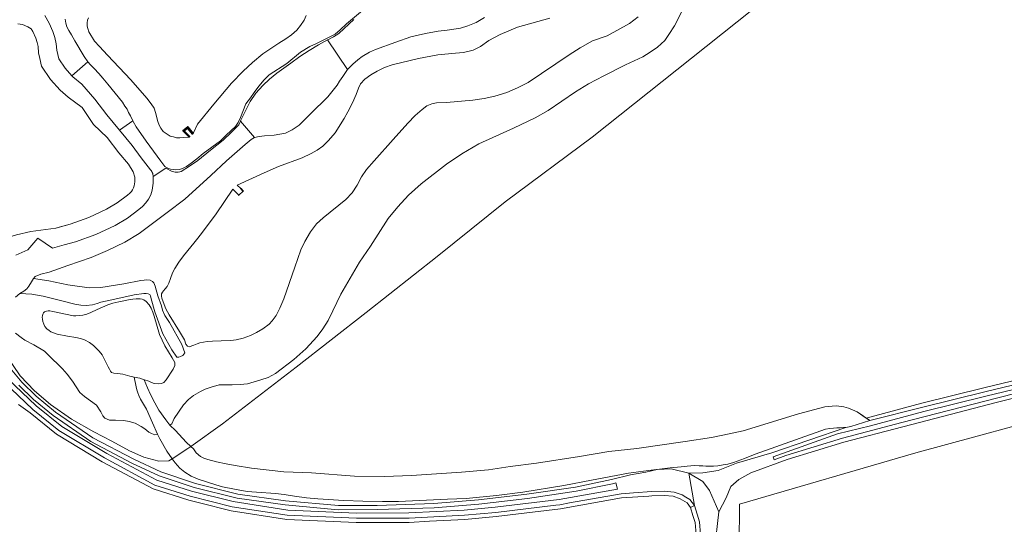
# Model space of a CAD drawing. Header units: metres. Extents: x 183400 to 185591, y 327112 to 329102.
# Tile 95 of 107: x 184802 to 185032, y 328305 to 328423. Entities that reach past the tile are written whole.
import ezdxf

# ---------------------------------------------------------------- set-up
doc = ezdxf.new("R2010")
doc.units = ezdxf.units.M
for name, color, linetype, lineweight in [('B-WE-GK-KADEMUUR-G', 150, 'Continuous', 35), ('B-WE-GK-KADEMUUR-GV', 150, 'Continuous', 35), ('B-WE-GR-BOS-GV', 40, 'Continuous', 13), ('B-WE-GR-GRAS-GV', 60, 'Continuous', 13), ('B-WE-GR-GROENVOORZIENING-GV', 80, 'Continuous', 18), ('B-WE-IE-TERREINAFSCHEIDING_KUNSTMATIG_HEKWERK-G', 20, 'IE-TERREINAFSCHEIDING-KUNSTMATIG', 18), ('B-WE-OG-TERREIN-GV', 7, 'Continuous', 18), ('B-WE-OG-WATER-GV', 130, 'Continuous', 18), ('B-WE-VH-ONVERHARD-GV', 252, 'Continuous', 18), ('B-WE-VH-VERHARDING_OPEN-GV', 252, 'Continuous', 18), ('B-WE-VH-VERHARDING_PUIN-GV', 252, 'Continuous', 18)]:
    doc.layers.add(name, color=color, linetype=linetype, lineweight=lineweight)
doc.linetypes.add('IE-TERREINAFSCHEIDING-KUNSTMATIG', pattern='A,4,[82,NLCS.SHX,S=0.75,R=90,X=0,Y=0],4,-2', length=10)

msp = doc.modelspace()

# ---------------------------------------------------------------- linework, layer by layer
at = {"layer": 'B-WE-GK-KADEMUUR-G', "flags": 128}
msp.add_lwpolyline([(184851.354, 328383.06), (184852.148, 328382.223), (184852.692, 328381.648), (184853.741, 328382.637), (184853.147, 328383.205), (184852.302, 328384.012)], dxfattribs=at)
at = {"layer": 'B-WE-GK-KADEMUUR-GV', "flags": 128}
msp.add_lwpolyline([(184842.036, 328396.091), (184840.766, 328397.659), (184839.646, 328396.731), (184839.654, 328396.722), (184841.096, 328395.24), (184841.245, 328395.385), (184839.952, 328396.714), (184840.737, 328397.364), (184841.874, 328395.96), (184842.036, 328396.091)], close=True, dxfattribs=at)
at = {"layer": 'B-WE-GR-BOS-GV', "flags": 128}
for points in [[(184972.554, 328424.936), (184955.052, 328410.927), (184935.265, 328395.248), (184914.968, 328380.112), (184899.061, 328367.357), (184882.49, 328354.238), (184866.1, 328341.439), (184848.916, 328328.224), (184841.493, 328322.957), (184842.128, 328322.367), (184842.785, 328321.482), (184843.764, 328320.606), (184844.578, 328320.24), (184845.47, 328319.896), (184847.463, 328319.381), (184849.744, 328318.903), (184851.86, 328318.524), (184855.709, 328317.904), (184863.206, 328317.031), (184869.723, 328316.745), (184879.773, 328316.019), (184886.736, 328315.893), (184893.095, 328316.118), (184904.775, 328316.948), (184911.04, 328317.461), (184916.117, 328318.23), (184922.266, 328319.06), (184932.284, 328320.592), (184939.18, 328321.789), (184945.747, 328322.504), (184957.03, 328324.11), (184963.193, 328325.018), (184967.321, 328325.895), (184970.579, 328326.568), (184983.484, 328330.572), (184989.654, 328332.186), (184991.344, 328332.397), (184992.344, 328332.434), (184993.444, 328332.313), (184994.121, 328332.228), (184995.207, 328331.92), (184997.172, 328331.017), (184999.336, 328329.568), (185012.298, 328333.07), (185026.819, 328336.654), (185041.687, 328340.244)], [(184959.608, 328302.337), (184959.362, 328305.136), (184958.831, 328306.802), (184958.263, 328308.678), (184957.441, 328309.794), (184955.854, 328310.736), (184954.244, 328311.304), (184952.076, 328311.501), (184949.238, 328311.397), (184948.49, 328311.346), (184942.163, 328310.915), (184927.902, 328308.347), (184912.842, 328306.541), (184905.558, 328305.895), (184897.255, 328305.457), (184892.53, 328305.207), (184880.17, 328305.164), (184863.925, 328305.855), (184850.952, 328307.886), (184843.546, 328309.764), (184841.039, 328310.4), (184832.728, 328313.009), (184820.808, 328319.381), (184810.087, 328325.818), (184803.941, 328330.789), (184801.261, 328332.764)]]:
    msp.add_lwpolyline(points, dxfattribs=at)
at = {"layer": 'B-WE-GR-GRAS-GV', "flags": 128}
for points in [[(184807.366, 328423.641), (184808.421, 328421.83), (184809.264, 328419.908), (184809.757, 328418.5), (184810.07, 328417.04), (184810.195, 328415.552), (184810.392, 328414.553), (184810.627, 328413.561), (184812.132, 328411.313), (184813.719, 328409.553), (184817.414, 328412.794), (184816.589, 328414.043), (184814.362, 328417.769), (184813.637, 328419.158), (184813.03, 328420.16), (184812.547, 328421.006), (184812.266, 328421.837), (184812.14, 328422.831)], [(184882.093, 328425.21), (184877.864, 328421.716), (184876.414, 328420.3), (184875.211, 328419.327), (184873.806, 328418.563), (184870.84, 328417.129), (184869.334, 328416.389), (184867.107, 328415.065), (184863.949, 328412.474), (184859.781, 328409.826), (184858.664, 328408.589), (184857.408, 328407.158), (184856.322, 328405.673), (184855.446, 328404.444), (184854.368, 328402.974), (184853.076, 328399.787), (184852.572, 328398.675), (184851.929, 328397.711), (184850.82, 328396.692), (184849.772, 328395.673), (184848.415, 328394.397), (184844.364, 328391.369), (184842.929, 328390.147), (184841.602, 328389.119), (184840.469, 328388.364), (184839.56, 328387.866), (184838.854, 328387.663), (184838.015, 328387.591), (184837.385, 328387.645), (184836.74, 328387.776), (184835.955, 328388.093), (184835.458, 328388.38), (184834.454, 328389.575), (184831.037, 328394.27), (184828.732, 328397.63), (184828.732, 328397.63), (184828, 328398.911), (184827.941, 328399.037), (184824.823, 328396.838), (184827.778, 328393.255), (184829.892, 328390.394), (184832.047, 328387.585), (184832.225, 328387.402), (184832.377, 328387.195), (184832.499, 328386.966), (184832.59, 328386.722), (184832.648, 328386.467), (184832.671, 328386.205), (184832.676, 328386.043), (184835.676, 328387.959), (184837.153, 328387.232), (184837.493, 328387.121), (184837.844, 328387.053), (184838.201, 328387.031), (184838.557, 328387.055), (184838.908, 328387.123), (184839.248, 328387.236), (184841.205, 328388.481), (184843.11, 328389.806), (184846.114, 328392.155), (184849.084, 328394.547), (184850.941, 328396.281), (184852.684, 328398.128), (184852.961, 328398.641), (184853.108, 328398.937), (184853.217, 328399.158), (184853.445, 328399.67), (184853.64, 328400.165), (184854.479, 328401.839), (184855.375, 328403.523), (184856.72, 328405.486), (184858.295, 328407.273), (184859.891, 328408.815), (184861.627, 328410.197), (184863.25, 328411.348), (184864.871, 328412.505), (184866.95, 328414.063), (184869.141, 328415.451), (184871.297, 328416.796), (184873.47, 328417.962), (184873.523, 328417.99), (184874.855, 328418.641), (184876.107, 328419.458), (184879.601, 328422.706)], [(184956.362, 328424.911), (184954.534, 328421.243), (184953.189, 328419.247), (184952.223, 328417.822), (184950.525, 328416.271), (184948.865, 328415.101), (184947.11, 328413.997), (184943.087, 328412.149), (184938.03, 328409.569), (184934.425, 328407.712), (184931.351, 328405.808), (184924.968, 328401.479), (184921.96, 328399.775), (184916.903, 328397.327), (184908.819, 328393.641), (184904.853, 328391.299), (184901.211, 328388.948), (184895.302, 328384.335), (184892.381, 328381.672), (184889.86, 328378.962), (184887.651, 328376.224), (184883.483, 328369.771), (184880.925, 328365.979), (184876.568, 328358.5), (184874.665, 328354.632), (184873.605, 328352.38), (184872.383, 328350.461), (184871, 328348.664), (184868.393, 328345.774), (184865.539, 328343.244), (184861.252, 328339.971), (184859.572, 328339.048), (184857.864, 328338.546), (184854.713, 328337.611), (184853.023, 328337.39), (184851.133, 328337.33), (184849.51, 328337.347), (184848.105, 328337.307), (184846.292, 328336.829), (184844.868, 328336.295), (184843.758, 328335.81), (184842.155, 328334.829), (184840.979, 328333.878), (184839.794, 328332.632), (184837.586, 328329.496), (184837.028, 328328.242), (184836.633, 328327.905), (184837.955, 328326.676), (184840.4, 328323.972), (184841.493, 328322.957), (184848.916, 328328.224), (184866.1, 328341.439), (184882.49, 328354.238), (184899.061, 328367.357), (184914.968, 328380.112), (184935.265, 328395.248), (184955.052, 328410.927), (184972.554, 328424.936)], [(184879.601, 328422.706), (184876.107, 328419.458), (184874.855, 328418.641), (184873.523, 328417.99), (184873.47, 328417.962), (184878.143, 328411.038), (184879.338, 328412.264), (184880.495, 328413.291), (184881.528, 328414.1), (184883.217, 328415.1), (184884.659, 328415.719), (184889.376, 328417.444), (184892.916, 328418.636), (184896.352, 328419.411), (184899.294, 328419.985), (184901.373, 328420.244), (184904.497, 328420.704), (184906.224, 328421.229), (184908.179, 328422.03), (184910.123, 328423.153)], [(184800.495, 328357.799), (184801.567, 328358.655), (184802.487, 328359.207), (184803.161, 328359.787), (184803.663, 328360.424), (184804.288, 328361.413), (184804.743, 328362.201), (184805.16, 328362.696), (184806.46, 328363.239), (184808.425, 328363.707), (184812.752, 328365.233), (184818.199, 328367.102), (184822.004, 328368.721), (184826.094, 328370.674), (184829.424, 328372.72), (184835.978, 328377.582), (184840.084, 328380.769), (184846.2, 328386.228), (184846.2, 328386.228), (184849.832, 328389.727), (184854.213, 328393.541), (184855.636, 328394.702), (184856.375, 328395.168), (184853.108, 328398.937), (184852.961, 328398.641), (184852.684, 328398.128), (184850.941, 328396.281), (184849.084, 328394.547), (184846.114, 328392.155), (184843.11, 328389.806), (184841.205, 328388.481), (184839.248, 328387.236), (184838.908, 328387.123), (184838.557, 328387.055), (184838.201, 328387.031), (184837.844, 328387.053), (184837.493, 328387.121), (184837.153, 328387.232), (184835.676, 328387.959), (184832.676, 328386.043), (184832.723, 328384.511), (184832.461, 328382.838), (184832.117, 328381.774), (184831.627, 328380.769), (184830.999, 328379.844), (184830.247, 328379.016), (184829.386, 328378.303), (184826.702, 328376.291), (184823.832, 328374.552), (184819.292, 328372.475), (184814.591, 328370.789), (184811.884, 328370.028), (184809.18, 328369.269), (184805.76, 328371.646), (184803.377, 328368.913), (184800.572, 328367.617)], [(184798.18, 328344.472), (184801.622, 328339.456), (184805.005, 328335.955), (184808.69, 328332.773), (184813.616, 328329.29), (184818.874, 328326.331), (184823.04, 328324.155), (184827.176, 328321.941), (184830.501, 328320.424), (184834.031, 328319.475), (184836.372, 328319.561), (184837.155, 328320.074), (184835.891, 328321.875), (184834.259, 328324.74), (184833.702, 328325.803), (184833.613, 328325.778), (184833.11, 328325.692), (184832.682, 328325.843), (184832.302, 328326.004), (184831.675, 328326.297), (184830.715, 328327.055), (184829.86, 328327.605), (184828.463, 328328.381), (184827.076, 328328.788), (184825.822, 328328.976), (184823.885, 328329.096), (184822.489, 328329.113), (184821.919, 328329.283), (184821.416, 328329.558), (184820.912, 328330.127), (184820.455, 328331.066), (184819.446, 328332.631), (184818.068, 328333.636), (184816.632, 328334.593), (184815.53, 328335.531), (184813.855, 328338.187), (184812.627, 328339.838), (184811.486, 328341.099), (184810.431, 328342.18), (184809.175, 328343.374), (184807.341, 328345.219), (184804.832, 328346.677), (184802.713, 328347.747), (184801.82, 328348.41), (184800.555, 328349.424)], [(184969.624, 328299.792), (184969.681, 328309.472), (185010.882, 328321.477), (185047.571, 328331.428), (185082.035, 328341.333), (185080.556, 328346.278), (185080.269, 328347.237), (185078.305, 328346.593), (185051.217, 328338.629), (185029.993, 328333.292), (185007.868, 328327.543), (184994.053, 328323.91), (184980.831, 328319.862), (184972.34, 328316.817), (184969.552, 328315.202), (184967.694, 328313.547), (184966.604, 328310.923), (184964.867, 328307.653), (184963.895, 328298.792)], [(184798.079, 328342.666), (184802.029, 328337.981), (184805.384, 328334.668), (184809.898, 328330.981), (184818.634, 328324.98), (184828.184, 328319.948), (184834.502, 328316.985), (184842.576, 328314.296), (184852.516, 328311.823), (184863.647, 328310.26), (184875.975, 328309.132), (184885.047, 328309.176), (184898.267, 328309.61), (184908.684, 328310.477), (184920.041, 328311.808), (184931.359, 328313.467), (184939.809, 328315.22), (184944.267, 328316.312), (184947.85, 328316.967), (184950.472, 328317.535), (184953.706, 328317.71), (184957.857, 328316.705), (184961.154, 328316.794), (184964.738, 328317.318), (184968.976, 328319.064), (184977.236, 328321.466), (184994.558, 328327.359), (184994.558, 328327.359), (184994.047, 328327.344), (184993.234, 328327.314), (184992.443, 328327.291), (184991.659, 328327.218), (184990.854, 328327.102), (184989.811, 328326.949), (184988.682, 328326.566), (184984.979, 328325.251), (184978.236, 328322.882), (184973.404, 328321.113), (184970.899, 328320.141), (184968.325, 328319.216), (184966.959, 328318.819), (184965.916, 328318.63), (184964.679, 328318.441), (184963.615, 328318.346), (184962.824, 328318.324), (184961.817, 328318.351), (184961.162, 328318.393), (184960.256, 328318.428), (184959.213, 328318.469), (184958.306, 328318.418), (184957.472, 328318.323), (184956.1, 328318.208), (184953.47, 328317.934), (184948.43, 328317.351), (184943.77, 328316.711), (184935.141, 328315.075), (184928.697, 328313.852), (184919.055, 328312.295), (184912.962, 328311.521), (184905.833, 328310.78), (184901.483, 328310.589), (184896.575, 328310.398), (184890.015, 328310.072), (184886.309, 328310.078), (184881.723, 328310.123), (184877.28, 328310.346), (184871.202, 328310.734), (184868.555, 328310.943), (184865.689, 328311.354), (184863.323, 328311.73), (184861.28, 328311.946), (184856.883, 328312.244), (184854.69, 328312.454), (184851.686, 328312.944), (184848.871, 328313.533), (184847.327, 328313.98), (184843.24, 328315.311), (184841.579, 328316.002), (184840.063, 328316.966), (184838.926, 328317.899), (184837.812, 328319.138), (184837.155, 328320.074), (184836.372, 328319.561), (184834.031, 328319.475), (184830.501, 328320.424), (184827.176, 328321.941), (184823.04, 328324.155), (184818.874, 328326.331), (184813.616, 328329.29), (184808.69, 328332.773), (184805.005, 328335.955), (184801.622, 328339.456), (184798.18, 328344.472)], [(185041.687, 328340.244), (185026.819, 328336.654), (185012.298, 328333.07), (184999.336, 328329.568), (185000.191, 328328.996), (185012.548, 328332.102), (185027.056, 328335.683), (185041.935, 328339.275)], [(184801.261, 328332.764), (184803.941, 328330.789), (184810.087, 328325.818), (184820.808, 328319.381), (184832.728, 328313.009), (184841.039, 328310.4), (184843.546, 328309.764), (184850.952, 328307.886), (184863.925, 328305.855), (184880.17, 328305.164), (184892.53, 328305.207), (184897.255, 328305.457), (184905.558, 328305.895), (184912.842, 328306.541), (184927.902, 328308.347), (184942.163, 328310.915), (184948.49, 328311.346), (184949.238, 328311.397), (184952.076, 328311.501), (184954.244, 328311.304), (184955.854, 328310.736), (184957.441, 328309.794), (184958.263, 328308.678), (184958.749, 328308.921), (184959.17, 328309.132), (184958.126, 328310.55), (184957.172, 328311.116), (184956.279, 328311.647), (184954.459, 328312.289), (184952.103, 328312.503), (184949.186, 328312.396), (184944.904, 328312.104), (184942.04, 328311.909), (184929.948, 328309.731), (184927.754, 328309.336), (184926.824, 328309.225), (184912.738, 328307.535), (184905.487, 328306.892), (184892.502, 328306.207), (184880.189, 328306.164), (184864.024, 328306.851), (184851.153, 328308.866), (184841.312, 328311.362), (184833.117, 328313.935), (184821.301, 328320.251), (184810.662, 328326.639), (184804.601, 328331.542), (184797.779, 328338.015)], [(184798.719, 328338.778), (184805.392, 328332.445), (184811.351, 328327.625), (184821.893, 328321.295), (184833.584, 328315.046), (184841.639, 328312.517), (184851.394, 328310.043), (184864.142, 328308.047), (184880.213, 328307.364), (184892.469, 328307.407), (184905.403, 328308.09), (184905.403, 328308.09), (184912.613, 328308.729), (184927.576, 328310.523), (184941.174, 328312.972), (184940.784, 328314.43), (184940.03, 328314.245), (184931.533, 328312.482), (184920.172, 328310.816), (184908.784, 328309.482), (184898.325, 328308.611), (184885.066, 328308.176), (184875.932, 328308.132), (184863.532, 328309.266), (184852.325, 328310.84), (184842.297, 328313.335), (184834.13, 328316.055), (184827.739, 328319.052), (184818.116, 328324.122), (184809.298, 328330.181), (184804.715, 328333.924), (184801.294, 328337.302)], [(185042.183, 328338.306), (185027.293, 328334.712), (185012.798, 328331.134), (185000.318, 328327.762), (184992.579, 328325.893), (184977.544, 328320.514), (184977.844, 328319.853), (184980.516, 328320.811), (184993.779, 328324.872), (185007.615, 328328.511), (185029.745, 328334.261), (185050.954, 328339.594)], [(184960.611, 328302.336), (184960.348, 328305.333), (184959.786, 328307.099), (184959.17, 328309.132), (184958.749, 328308.921), (184958.263, 328308.678), (184958.831, 328306.802), (184959.362, 328305.136), (184959.608, 328302.337)]]:
    msp.add_lwpolyline(points, dxfattribs=at)
msp.add_lwpolyline([(184801.567, 328358.655), (184804.343, 328358.507), (184807.03, 328358.027), (184811.637, 328356.932), (184814.411, 328356.215), (184815.835, 328355.998), (184817.022, 328355.867), (184818.503, 328356.012), (184819.595, 328356.327), (184820.439, 328356.641), (184823.724, 328357.396), (184828.28, 328358.343), (184830.52, 328358.679), (184831.033, 328358.708), (184831.527, 328358.604), (184831.888, 328358.424), (184832.059, 328358.14), (184832.212, 328357.418), (184833.109, 328354.4), (184834.959, 328349.295), (184837.053, 328345.49), (184838.261, 328343.84), (184838.698, 328343.793), (184839.087, 328343.927), (184839.638, 328344.184), (184840.137, 328344.84), (184839.375, 328346.794), (184836.519, 328351.946), (184835.424, 328353.53), (184834.9, 328354.811), (184834.671, 328355.77), (184833.794, 328358.152), (184833.192, 328360.392), (184832.878, 328361.16), (184832.536, 328361.511), (184832.013, 328361.795), (184831.225, 328361.88), (184830.617, 328361.841), (184829.791, 328361.688), (184825.842, 328360.932), (184820.441, 328360.098), (184817.783, 328359.98), (184812.759, 328360.751), (184808.295, 328361.618), (184804.743, 328362.201), (184804.288, 328361.413), (184803.663, 328360.424), (184803.161, 328359.787), (184802.487, 328359.207), (184801.567, 328358.655)], close=True, dxfattribs=at)
at = {"layer": 'B-WE-GR-GROENVOORZIENING-GV', "flags": 128}
for points in [[(184910.123, 328423.153), (184908.179, 328422.03), (184906.224, 328421.229), (184904.497, 328420.704), (184901.373, 328420.244), (184899.294, 328419.985), (184896.352, 328419.411), (184892.916, 328418.636), (184889.376, 328417.444), (184884.659, 328415.719), (184883.217, 328415.1), (184881.528, 328414.1), (184880.495, 328413.291), (184879.338, 328412.264), (184878.143, 328411.038), (184876.987, 328409.431), (184876.267, 328408.31), (184875.68, 328407.341), (184874.77, 328406.171), (184873.491, 328404.622), (184869.47, 328400.704), (184868.096, 328399.297), (184866.797, 328398.003), (184865.165, 328396.928), (184863.59, 328396.195), (184861.008, 328395.669), (184858.682, 328395.504), (184857.505, 328395.398), (184856.375, 328395.168), (184855.636, 328394.702), (184854.213, 328393.541), (184849.832, 328389.727), (184846.2, 328386.228), (184840.084, 328380.769), (184835.978, 328377.582), (184829.424, 328372.72), (184826.094, 328370.674), (184822.004, 328368.721), (184818.199, 328367.102), (184812.752, 328365.233), (184808.425, 328363.707), (184806.46, 328363.239), (184805.16, 328362.696), (184804.743, 328362.201), (184808.295, 328361.618), (184812.759, 328360.751), (184817.783, 328359.98), (184820.441, 328360.098), (184825.842, 328360.932), (184829.791, 328361.688), (184830.617, 328361.841), (184831.225, 328361.88), (184832.013, 328361.795), (184832.536, 328361.511), (184832.878, 328361.16), (184833.192, 328360.392), (184833.794, 328358.152), (184834.671, 328355.77), (184834.9, 328354.811), (184835.424, 328353.53), (184836.519, 328351.946), (184839.375, 328346.794), (184840.137, 328344.84), (184839.638, 328344.184), (184839.087, 328343.927), (184838.698, 328343.793), (184838.261, 328343.84), (184837.053, 328345.49), (184834.959, 328349.295), (184833.109, 328354.4), (184832.212, 328357.418), (184832.059, 328358.14), (184831.888, 328358.424), (184831.527, 328358.604), (184831.033, 328358.708), (184830.52, 328358.679), (184828.28, 328358.343), (184823.724, 328357.396), (184820.439, 328356.641), (184819.595, 328356.327), (184818.503, 328356.012), (184817.022, 328355.867), (184815.835, 328355.998), (184814.411, 328356.215), (184811.637, 328356.932), (184807.03, 328358.027), (184804.343, 328358.507), (184801.567, 328358.655), (184800.495, 328357.799)], [(184800.555, 328349.424), (184801.82, 328348.41), (184802.713, 328347.747), (184804.832, 328346.677), (184807.341, 328345.219), (184809.175, 328343.374), (184810.431, 328342.18), (184811.486, 328341.099), (184812.627, 328339.838), (184813.855, 328338.187), (184815.53, 328335.531), (184816.632, 328334.593), (184818.068, 328333.636), (184819.446, 328332.631), (184820.455, 328331.066), (184820.912, 328330.127), (184821.416, 328329.558), (184821.919, 328329.283), (184822.489, 328329.113), (184823.885, 328329.096), (184825.822, 328328.976), (184827.076, 328328.788), (184828.463, 328328.381), (184829.86, 328327.605), (184830.715, 328327.055), (184831.675, 328326.297), (184832.302, 328326.004), (184832.682, 328325.843), (184833.11, 328325.692), (184833.613, 328325.778), (184833.702, 328325.803), (184833.702, 328325.803), (184832.578, 328328.484), (184831.147, 328331.64), (184829.766, 328333.99), (184829.346, 328334.836), (184829.079, 328335.439), (184828.885, 328336.164), (184828.763, 328336.905), (184828.297, 328339.168), (184827.281, 328339.366), (184825.597, 328339.832), (184824.394, 328339.975), (184823.501, 328340.063), (184822.995, 328340.252), (184822.741, 328340.517), (184822.481, 328341.011), (184822.151, 328341.58), (184820.76, 328344.325), (184820.101, 328345.217), (184819.442, 328345.868), (184818.744, 328346.512), (184817.794, 328347.207), (184816.634, 328347.87), (184815.716, 328348.185), (184814.614, 328348.38), (184812.652, 328348.7), (184810.258, 328349.215), (184808.77, 328349.72), (184808.377, 328350.023), (184807.889, 328350.44), (184807.388, 328350.99), (184807.134, 328351.553), (184806.943, 328352.129), (184806.854, 328352.66), (184806.771, 328353.135), (184806.808, 328353.464), (184806.922, 328353.876), (184807.048, 328354.173), (184807.282, 328354.37), (184807.75, 328354.592), (184808.136, 328354.65), (184808.592, 328354.619), (184809.238, 328354.449), (184814.107, 328353.507), (184814.645, 328353.501), (184815.506, 328353.515), (184816.297, 328353.63), (184817.233, 328353.885), (184818.151, 328354.234), (184819.637, 328354.983), (184822.085, 328356.057), (184823.287, 328356.457), (184824.648, 328356.738), (184827.356, 328357.267), (184827.983, 328357.357), (184828.711, 328357.44), (184829.318, 328357.466), (184829.635, 328357.454), (184830.116, 328357.36), (184830.502, 328357.189), (184831.035, 328356.791), (184831.764, 328356.033), (184832.265, 328355.236), (184832.64, 328354.363), (184832.901, 328353.42), (184834.148, 328349.105), (184835.399, 328346.461), (184837.169, 328343.666), (184837.753, 328342.571), (184837.754, 328341.844), (184837.394, 328341.026), (184835.771, 328338.543), (184835.202, 328337.915), (184834.658, 328337.623), (184833.987, 328337.546), (184832.905, 328337.671), (184832.341, 328337.905), (184831.689, 328338.176), (184830.65, 328338.522), (184830.598, 328338.542), (184831.374, 328336.673), (184832.085, 328335.071), (184833.105, 328333.144), (184834.034, 328331.422), (184835.648, 328329.16), (184836.633, 328327.905), (184837.028, 328328.242), (184837.586, 328329.496), (184839.794, 328332.632), (184840.979, 328333.878), (184842.155, 328334.829), (184843.758, 328335.81), (184844.868, 328336.295), (184846.292, 328336.829), (184848.105, 328337.307), (184849.51, 328337.347), (184851.133, 328337.33), (184853.023, 328337.39), (184854.713, 328337.611), (184857.864, 328338.546), (184859.572, 328339.048), (184861.252, 328339.971), (184865.539, 328343.244), (184868.393, 328345.774), (184871, 328348.664), (184872.383, 328350.461), (184873.605, 328352.38), (184874.665, 328354.632), (184876.568, 328358.5), (184880.925, 328365.979), (184883.483, 328369.771), (184887.651, 328376.224), (184889.86, 328378.962), (184892.381, 328381.672), (184895.302, 328384.335), (184901.211, 328388.948), (184904.853, 328391.299), (184908.819, 328393.641), (184916.903, 328397.327), (184921.96, 328399.775), (184924.968, 328401.479), (184931.351, 328405.808), (184934.425, 328407.712), (184938.03, 328409.569), (184943.087, 328412.149), (184947.11, 328413.997), (184948.865, 328415.101), (184950.525, 328416.271), (184952.223, 328417.822), (184953.189, 328419.247), (184954.534, 328421.243), (184956.362, 328424.911)], [(184800.572, 328367.617), (184803.377, 328368.913), (184805.76, 328371.646), (184809.18, 328369.269), (184811.884, 328370.028), (184814.591, 328370.789), (184819.292, 328372.475), (184823.832, 328374.552), (184826.702, 328376.291), (184829.386, 328378.303), (184830.247, 328379.016), (184830.999, 328379.844), (184831.627, 328380.769), (184832.117, 328381.774), (184832.461, 328382.838), (184832.723, 328384.511), (184832.676, 328386.043), (184832.671, 328386.205), (184832.648, 328386.467), (184832.59, 328386.722), (184832.499, 328386.966), (184832.377, 328387.195), (184832.225, 328387.402), (184832.047, 328387.585), (184829.892, 328390.394), (184827.778, 328393.255), (184824.823, 328396.838), (184821.867, 328400.409), (184819.072, 328404.1), (184816.022, 328407.575), (184813.943, 328409.304), (184813.943, 328409.304), (184813.719, 328409.553), (184812.132, 328411.313), (184810.627, 328413.561), (184810.392, 328414.553), (184810.195, 328415.552), (184810.07, 328417.04), (184809.757, 328418.5), (184809.264, 328419.908), (184808.421, 328421.83), (184807.366, 328423.641)], [(184812.14, 328422.831), (184812.266, 328421.837), (184812.547, 328421.006), (184813.03, 328420.16), (184813.637, 328419.158), (184814.362, 328417.769), (184816.589, 328414.043), (184817.414, 328412.794), (184818.068, 328412.111), (184818.916, 328411.242), (184819.966, 328410.063), (184820.978, 328408.992), (184822.122, 328407.572), (184825.5, 328403.421), (184826.115, 328402.505), (184826.613, 328401.768), (184826.971, 328401.023), (184827.376, 328400.239), (184827.941, 328399.037), (184828, 328398.911), (184828.732, 328397.63), (184831.037, 328394.27), (184834.454, 328389.575), (184835.458, 328388.38), (184835.955, 328388.093), (184836.74, 328387.776), (184837.385, 328387.645), (184838.015, 328387.591), (184838.854, 328387.663), (184839.56, 328387.866), (184840.469, 328388.364), (184841.602, 328389.119), (184842.929, 328390.147), (184844.364, 328391.369), (184848.415, 328394.397), (184849.772, 328395.673), (184850.82, 328396.692), (184851.929, 328397.711), (184852.572, 328398.675), (184853.076, 328399.787), (184854.368, 328402.974), (184855.446, 328404.444), (184856.322, 328405.673), (184857.408, 328407.158), (184858.664, 328408.589), (184859.781, 328409.826), (184863.949, 328412.474), (184867.107, 328415.065), (184869.334, 328416.389), (184870.84, 328417.129), (184873.806, 328418.563), (184875.211, 328419.327), (184876.414, 328420.3), (184877.864, 328421.716), (184882.093, 328425.21)], [(184868.469, 328423.674), (184867.947, 328422.562), (184867.135, 328421.28), (184866.25, 328420.191), (184865.035, 328419.142), (184863.708, 328418.205), (184862.09, 328417.18), (184858.291, 328414.668), (184855.885, 328412.667), (184853.753, 328410.634), (184851.018, 328407.834), (184846.868, 328402.897), (184843.064, 328398.259), (184842.036, 328396.091), (184841.874, 328395.96), (184840.737, 328397.364), (184839.952, 328396.714), (184841.245, 328395.385), (184841.096, 328395.24), (184839.71, 328395.145), (184838.897, 328395.056), (184838.147, 328395.095), (184837.422, 328395.279), (184836.68, 328395.447), (184835.713, 328396.066), (184835.068, 328396.581), (184834.519, 328397.288), (184834.107, 328398.004), (184833.792, 328398.874), (184833.265, 328400.992), (184832.909, 328402.006), (184832.231, 328403.028), (184831.23, 328404.348), (184827.478, 328408.621), (184821.991, 328414.349), (184820.127, 328416.441), (184818.998, 328417.622), (184817.697, 328419.876), (184817.414, 328420.584), (184817.268, 328421.188), (184817.276, 328421.374), (184817.291, 328421.97), (184817.363, 328422.534), (184817.596, 328423.106)], [(184946.061, 328423.312), (184944.022, 328421.8), (184938.766, 328418.915), (184935.378, 328417.752), (184932.475, 328416.124), (184929.942, 328414.43), (184920.361, 328408.026), (184917.847, 328406.75), (184915.323, 328405.682), (184912.542, 328404.805), (184910.074, 328404.269), (184907.416, 328403.886), (184901.255, 328403.354), (184898.872, 328403.284), (184897.799, 328403.036), (184896.67, 328402.569), (184895.532, 328401.713), (184893.92, 328400.305), (184892.185, 328398.461), (184888.772, 328394.686), (184884.345, 328389.704), (184882.516, 328387.679), (184881.389, 328385.921), (184880.337, 328384.039), (184879.182, 328382.196), (184877.693, 328380.684), (184872.43, 328376.346), (184870.903, 328374.967), (184869.453, 328373.104), (184868.165, 328370.804), (184867.2, 328368.856), (184865.791, 328364.81), (184863.248, 328357.428), (184862.282, 328355.224), (184861.421, 328353.533), (184860.511, 328352.287), (184859.81, 328351.536), (184858.311, 328350.423), (184856.859, 328349.585), (184855.436, 328348.871), (184853.766, 328348.242), (184852.124, 328347.85), (184850.842, 328347.687), (184848.621, 328347.655), (184846.551, 328347.567), (184845.346, 328347.449), (184843.64, 328347.194), (184842.947, 328346.946), (184842.188, 328346.613), (184841.077, 328346.222), (184840.688, 328346.344), (184840.355, 328346.847), (184840.012, 328347.825), (184838.869, 328349.788), (184836.471, 328353.716), (184835.662, 328355.139), (184835.299, 328356.107), (184834.729, 328357.595), (184834.62, 328358.07), (184834.677, 328358.602), (184834.853, 328358.973), (184835.108, 328359.329), (184835.521, 328359.804), (184835.962, 328360.341), (184836.357, 328361.079), (184836.736, 328362.166), (184837.216, 328363.486), (184837.725, 328364.534), (184838.669, 328366.013), (184839.76, 328367.518), (184841.502, 328369.621), (184842.241, 328370.457), (184843.121, 328371.584), (184843.71, 328372.333), (184846.323, 328375.854), (184847.393, 328377.28), (184851.354, 328383.06), (184852.148, 328382.223), (184852.692, 328381.648), (184853.741, 328382.637), (184853.741, 328382.637), (184853.147, 328383.205), (184852.302, 328384.012), (184858.618, 328386.913), (184862.006, 328388.333), (184867.5, 328390.401), (184869.635, 328391.392), (184870.992, 328392.182), (184872.339, 328393.114), (184873.695, 328394.455), (184875.259, 328396.214), (184877.295, 328399.588), (184878.204, 328401.108), (184879.312, 328403.208), (184880.173, 328405.213), (184880.646, 328406.647), (184881.186, 328407.712), (184882.134, 328408.738), (184883.537, 328409.823), (184885.008, 328410.651), (184886.792, 328411.499), (184888.528, 328412.128), (184894.679, 328413.618), (184899.216, 328414.47), (184903.365, 328414.837), (184905.235, 328415.011), (184907.437, 328415.565), (184909.193, 328416.403), (184911.137, 328417.792), (184913.765, 328419.22), (184917.807, 328420.945), (184925.362, 328423.064)], [(184801.045, 328421.71), (184802.146, 328421.536), (184803.442, 328420.986), (184804.204, 328420.526), (184804.582, 328419.878), (184805.26, 328418.332), (184805.609, 328417.334), (184805.808, 328416.407), (184805.93, 328414.954), (184806.189, 328413.641), (184806.622, 328411.814), (184808.731, 328408.664), (184810.956, 328406.195), (184812.875, 328404.599), (184816.083, 328402.178), (184818.755, 328398.146), (184821.928, 328395.129), (184824.707, 328391.571), (184826.953, 328388.919), (184828.027, 328387.086), (184828.378, 328385.911), (184828.413, 328384.78), (184828.265, 328383.838), (184828.119, 328383.386), (184827.897, 328382.93), (184827.612, 328382.51), (184827.269, 328382.133), (184826.724, 328381.681), (184824.292, 328379.859), (184821.817, 328378.359), (184817.669, 328376.461), (184813.282, 328374.888), (184809.97, 328373.957), (184804.15, 328373.174), (184800.74, 328372.431)]]:
    msp.add_lwpolyline(points, dxfattribs=at)
at = {"layer": 'B-WE-IE-TERREINAFSCHEIDING_KUNSTMATIG_HEKWERK-G', "flags": 128}
for points in [[(184866.1, 328341.439), (184882.49, 328354.238), (184899.061, 328367.357), (184914.968, 328380.112), (184935.265, 328395.248), (184955.052, 328410.927), (184972.554, 328424.936), (184992.197, 328440.991)], [(184804.204, 328420.526), (184804.582, 328419.878), (184805.26, 328418.332), (184805.609, 328417.334), (184805.808, 328416.407), (184805.93, 328414.954), (184806.189, 328413.641), (184806.622, 328411.814), (184808.731, 328408.664), (184810.956, 328406.195), (184812.875, 328404.599), (184816.083, 328402.178), (184818.755, 328398.146), (184821.928, 328395.129), (184824.707, 328391.571), (184826.953, 328388.919), (184828.027, 328387.086), (184828.378, 328385.911)], [(184828.378, 328385.911), (184828.413, 328384.78), (184828.265, 328383.838), (184828.119, 328383.386), (184827.897, 328382.93), (184827.612, 328382.51), (184827.269, 328382.133), (184826.724, 328381.681), (184824.292, 328379.859), (184821.817, 328378.359), (184817.669, 328376.461), (184813.282, 328374.888), (184810.72, 328374.168), (184809.97, 328373.957), (184804.15, 328373.174), (184800.74, 328372.431), (184799.513, 328372.01)], [(184799.123, 328359.836), (184795.903, 328356.477), (184795.572, 328356.1), (184795.296, 328355.682), (184795.08, 328355.229), (184794.929, 328354.751), (184794.846, 328354.257), (184794.831, 328353.755), (184794.897, 328352.461), (184795.145, 328351.189), (184795.571, 328349.965), (184798.18, 328344.472), (184801.622, 328339.456)], [(184841.493, 328322.957), (184848.916, 328328.224), (184866.1, 328341.439)], [(184801.622, 328339.456), (184805.005, 328335.955)], [(184805.005, 328335.955), (184808.69, 328332.773)], [(184808.69, 328332.773), (184813.616, 328329.29)], [(184842.128, 328322.367), (184842.785, 328321.482), (184843.764, 328320.606), (184844.578, 328320.24), (184845.47, 328319.896), (184847.463, 328319.381), (184849.744, 328318.903), (184851.86, 328318.524), (184855.709, 328317.904), (184863.206, 328317.031), (184869.723, 328316.745), (184879.773, 328316.019), (184886.736, 328315.893), (184893.095, 328316.118), (184904.775, 328316.948), (184911.04, 328317.461), (184916.117, 328318.23), (184922.266, 328319.06), (184932.284, 328320.592), (184939.18, 328321.789), (184945.747, 328322.504), (184957.03, 328324.11), (184963.193, 328325.018), (184967.321, 328325.895), (184970.579, 328326.568), (184983.484, 328330.572), (184989.654, 328332.186), (184991.344, 328332.397), (184992.344, 328332.434), (184993.444, 328332.313), (184994.121, 328332.228), (184995.207, 328331.92), (184997.172, 328331.017), (185000.191, 328328.996)]]:
    msp.add_lwpolyline(points, dxfattribs=at)
at = {"layer": 'B-WE-OG-TERREIN-GV', "flags": 128}
msp.add_lwpolyline([(185047.571, 328331.428), (185010.882, 328321.477), (184969.681, 328309.472), (184969.624, 328299.792)], dxfattribs=at)
at = {"layer": 'B-WE-OG-WATER-GV', "flags": 128}
for points in [[(184817.596, 328423.106), (184817.363, 328422.534), (184817.291, 328421.97), (184817.276, 328421.374), (184817.268, 328421.188), (184817.414, 328420.584), (184817.697, 328419.876), (184818.998, 328417.622), (184820.127, 328416.441), (184821.991, 328414.349), (184827.478, 328408.621), (184831.23, 328404.348), (184832.231, 328403.028), (184832.909, 328402.006), (184833.265, 328400.992), (184833.792, 328398.874), (184834.107, 328398.004), (184834.519, 328397.288), (184835.068, 328396.581), (184835.713, 328396.066), (184836.68, 328395.447), (184837.422, 328395.279), (184838.147, 328395.095), (184838.897, 328395.056), (184839.71, 328395.145), (184841.096, 328395.24), (184839.654, 328396.722), (184839.646, 328396.731), (184840.766, 328397.659), (184842.036, 328396.091), (184843.064, 328398.259), (184846.868, 328402.897), (184851.018, 328407.834), (184853.753, 328410.634), (184855.885, 328412.667), (184858.291, 328414.668), (184862.09, 328417.18), (184863.708, 328418.205), (184865.035, 328419.142), (184866.25, 328420.191), (184867.135, 328421.28), (184867.947, 328422.562), (184868.469, 328423.674)], [(184925.362, 328423.064), (184917.807, 328420.945), (184913.765, 328419.22), (184911.137, 328417.792), (184909.193, 328416.403), (184907.437, 328415.565), (184905.235, 328415.011), (184903.365, 328414.837), (184899.216, 328414.47), (184894.679, 328413.618), (184888.528, 328412.128), (184886.792, 328411.499), (184885.008, 328410.651), (184883.537, 328409.823), (184882.134, 328408.738), (184881.186, 328407.712), (184880.646, 328406.647), (184880.173, 328405.213), (184879.312, 328403.208), (184878.204, 328401.108), (184877.295, 328399.588), (184875.259, 328396.214), (184873.695, 328394.455), (184872.339, 328393.114), (184870.992, 328392.182), (184869.635, 328391.392), (184867.5, 328390.401), (184862.006, 328388.333), (184858.618, 328386.913), (184852.302, 328384.012), (184853.147, 328383.205), (184853.741, 328382.637), (184853.741, 328382.637), (184852.692, 328381.648), (184852.148, 328382.223), (184851.354, 328383.06), (184847.393, 328377.28), (184846.323, 328375.854), (184843.71, 328372.333), (184843.121, 328371.584), (184842.241, 328370.457), (184841.502, 328369.621), (184839.76, 328367.518), (184838.669, 328366.013), (184837.725, 328364.534), (184837.216, 328363.486), (184836.736, 328362.166), (184836.357, 328361.079), (184835.962, 328360.341), (184835.521, 328359.804), (184835.108, 328359.329), (184834.853, 328358.973), (184834.677, 328358.602), (184834.62, 328358.07), (184834.729, 328357.595), (184835.299, 328356.107), (184835.662, 328355.139), (184836.471, 328353.716), (184838.869, 328349.788), (184840.012, 328347.825), (184840.355, 328346.847), (184840.688, 328346.344), (184841.077, 328346.222), (184842.188, 328346.613), (184842.947, 328346.946), (184843.64, 328347.194), (184845.346, 328347.449), (184846.551, 328347.567), (184848.621, 328347.655), (184850.842, 328347.687), (184852.124, 328347.85), (184853.766, 328348.242), (184855.436, 328348.871), (184856.859, 328349.585), (184858.311, 328350.423), (184859.81, 328351.536), (184860.511, 328352.287), (184861.421, 328353.533), (184862.282, 328355.224), (184863.248, 328357.428), (184865.791, 328364.81), (184867.2, 328368.856), (184868.165, 328370.804), (184869.453, 328373.104), (184870.903, 328374.967), (184872.43, 328376.346), (184877.693, 328380.684), (184879.182, 328382.196), (184880.337, 328384.039), (184881.389, 328385.921), (184882.516, 328387.679), (184884.345, 328389.704), (184888.772, 328394.686), (184892.185, 328398.461), (184893.92, 328400.305), (184895.532, 328401.713), (184896.67, 328402.569), (184897.799, 328403.036), (184898.872, 328403.284), (184901.255, 328403.354), (184907.416, 328403.886), (184910.074, 328404.269), (184912.542, 328404.805), (184915.323, 328405.682), (184917.847, 328406.75), (184920.361, 328408.026), (184929.942, 328414.43), (184932.475, 328416.124), (184935.378, 328417.752), (184938.766, 328418.915), (184944.022, 328421.8), (184946.061, 328423.312)], [(184800.74, 328372.431), (184804.15, 328373.174), (184809.97, 328373.957), (184813.282, 328374.888), (184817.669, 328376.461), (184821.817, 328378.359), (184824.292, 328379.859), (184826.724, 328381.681), (184827.269, 328382.133), (184827.612, 328382.51), (184827.897, 328382.93), (184828.119, 328383.386), (184828.265, 328383.838), (184828.413, 328384.78), (184828.378, 328385.911), (184828.027, 328387.086), (184826.953, 328388.919), (184824.707, 328391.571), (184821.928, 328395.129), (184821.928, 328395.129), (184818.755, 328398.146), (184816.083, 328402.178), (184812.875, 328404.599), (184810.956, 328406.195), (184808.731, 328408.664), (184806.622, 328411.814), (184806.189, 328413.641), (184805.93, 328414.954), (184805.808, 328416.407), (184805.609, 328417.334), (184805.26, 328418.332), (184804.582, 328419.878), (184804.204, 328420.526), (184803.442, 328420.986), (184802.146, 328421.536), (184801.045, 328421.71)]]:
    msp.add_lwpolyline(points, dxfattribs=at)
for points in [[(184828.297, 328339.168), (184829.567, 328338.92), (184830.598, 328338.542), (184830.65, 328338.522), (184831.689, 328338.176), (184832.341, 328337.905), (184832.905, 328337.671), (184833.987, 328337.546), (184834.658, 328337.623), (184835.202, 328337.915), (184835.771, 328338.543), (184837.394, 328341.026), (184837.754, 328341.844), (184837.753, 328342.571), (184837.169, 328343.666), (184835.399, 328346.461), (184834.148, 328349.105), (184832.901, 328353.42), (184832.64, 328354.363), (184832.265, 328355.236), (184831.764, 328356.033), (184831.035, 328356.791), (184830.502, 328357.189), (184830.116, 328357.36), (184829.635, 328357.454), (184829.318, 328357.466), (184828.711, 328357.44), (184827.983, 328357.357), (184827.356, 328357.267), (184824.648, 328356.738), (184823.287, 328356.457), (184822.085, 328356.057), (184819.637, 328354.983), (184818.151, 328354.234), (184817.233, 328353.885), (184816.297, 328353.63), (184815.506, 328353.515), (184814.645, 328353.501), (184814.107, 328353.507), (184809.238, 328354.449), (184808.592, 328354.619), (184808.136, 328354.65), (184807.75, 328354.592), (184807.282, 328354.37), (184807.048, 328354.173), (184806.922, 328353.876), (184806.808, 328353.464), (184806.771, 328353.135), (184806.854, 328352.66), (184806.943, 328352.129), (184807.134, 328351.553), (184807.388, 328350.99), (184807.889, 328350.44), (184808.377, 328350.023), (184808.77, 328349.72), (184810.258, 328349.215), (184812.652, 328348.7), (184814.614, 328348.38), (184815.716, 328348.185), (184816.634, 328347.87), (184817.794, 328347.207), (184818.744, 328346.512), (184819.442, 328345.868), (184820.101, 328345.217), (184820.76, 328344.325), (184822.151, 328341.58), (184822.481, 328341.011), (184822.741, 328340.517), (184822.995, 328340.252), (184823.501, 328340.063), (184824.394, 328339.975), (184825.597, 328339.832), (184827.281, 328339.366), (184828.297, 328339.168)], [(184828.297, 328339.168), (184828.763, 328336.905), (184828.885, 328336.164), (184829.079, 328335.439), (184829.346, 328334.836), (184829.766, 328333.99), (184831.147, 328331.64), (184832.578, 328328.484), (184833.702, 328325.803), (184834.259, 328324.74), (184835.891, 328321.875), (184837.155, 328320.074), (184840.785, 328322.455), (184841.493, 328322.957), (184840.4, 328323.972), (184837.955, 328326.676), (184836.633, 328327.905), (184835.648, 328329.16), (184834.034, 328331.422), (184833.105, 328333.144), (184832.085, 328335.071), (184831.374, 328336.673), (184830.598, 328338.542), (184829.567, 328338.92), (184828.297, 328339.168)], [(184994.558, 328327.359), (184995.708, 328327.591), (185000.191, 328328.996), (184999.336, 328329.568), (184997.172, 328331.017), (184995.207, 328331.92), (184994.121, 328332.228), (184993.444, 328332.313), (184992.344, 328332.434), (184991.344, 328332.397), (184989.654, 328332.186), (184983.484, 328330.572), (184970.579, 328326.568), (184967.321, 328325.895), (184963.193, 328325.018), (184957.03, 328324.11), (184945.747, 328322.504), (184939.18, 328321.789), (184932.284, 328320.592), (184922.266, 328319.06), (184916.117, 328318.23), (184911.04, 328317.461), (184904.775, 328316.948), (184893.095, 328316.118), (184886.736, 328315.893), (184879.773, 328316.019), (184869.723, 328316.745), (184863.206, 328317.031), (184855.709, 328317.904), (184851.86, 328318.524), (184849.744, 328318.903), (184847.463, 328319.381), (184845.47, 328319.896), (184844.578, 328320.24), (184843.764, 328320.606), (184842.785, 328321.482), (184842.128, 328322.367), (184841.493, 328322.957), (184840.785, 328322.455), (184837.155, 328320.074), (184837.812, 328319.138), (184838.926, 328317.899), (184840.063, 328316.966), (184841.579, 328316.002), (184843.24, 328315.311), (184847.327, 328313.98), (184848.871, 328313.533), (184851.686, 328312.944), (184854.69, 328312.454), (184856.883, 328312.244), (184861.28, 328311.946), (184863.323, 328311.73), (184865.689, 328311.354), (184868.555, 328310.943), (184871.202, 328310.734), (184877.28, 328310.346), (184881.723, 328310.123), (184886.309, 328310.078), (184890.015, 328310.072), (184896.575, 328310.398), (184901.483, 328310.589), (184905.833, 328310.78), (184912.962, 328311.521), (184919.055, 328312.295), (184928.697, 328313.852), (184935.141, 328315.075), (184943.77, 328316.711), (184948.43, 328317.351), (184953.47, 328317.934), (184956.1, 328318.208), (184957.472, 328318.323), (184958.306, 328318.418), (184959.213, 328318.469), (184960.256, 328318.428), (184961.162, 328318.393), (184961.817, 328318.351), (184962.824, 328318.324), (184963.615, 328318.346), (184964.679, 328318.441), (184965.916, 328318.63), (184966.959, 328318.819), (184968.325, 328319.216), (184970.899, 328320.141), (184973.404, 328321.113), (184978.236, 328322.882), (184984.979, 328325.251), (184988.682, 328326.566), (184989.811, 328326.949), (184990.854, 328327.102), (184991.659, 328327.218), (184992.443, 328327.291), (184993.234, 328327.314), (184994.047, 328327.344), (184994.558, 328327.359)]]:
    msp.add_lwpolyline(points, close=True, dxfattribs=at)
at = {"layer": 'B-WE-VH-ONVERHARD-GV', "flags": 128}
for points in [[(185041.935, 328339.275), (185027.056, 328335.683), (185012.548, 328332.102), (185000.191, 328328.996), (184995.708, 328327.591), (184994.558, 328327.359), (184977.236, 328321.466), (184968.976, 328319.064), (184964.738, 328317.318), (184961.154, 328316.794), (184957.857, 328316.705), (184961.163, 328314.729), (184962.673, 328312.664), (184964.867, 328307.653), (184964.867, 328307.653), (184966.604, 328310.923), (184967.694, 328313.547), (184969.552, 328315.202), (184972.34, 328316.817), (184980.831, 328319.862), (184994.053, 328323.91), (185007.868, 328327.543), (185029.993, 328333.292), (185051.217, 328338.629)], [(185050.954, 328339.594), (185029.745, 328334.261), (185007.615, 328328.511), (184993.779, 328324.872), (184980.516, 328320.811), (184977.844, 328319.853), (184977.544, 328320.514), (184992.579, 328325.893), (185000.318, 328327.762), (185012.798, 328331.134), (185027.293, 328334.712), (185042.183, 328338.306)]]:
    msp.add_lwpolyline(points, dxfattribs=at)
at = {"layer": 'B-WE-VH-VERHARDING_OPEN-GV', "flags": 128}
for points in [[(184878.143, 328411.038), (184873.47, 328417.962), (184871.297, 328416.796), (184869.141, 328415.451), (184866.95, 328414.063), (184864.871, 328412.505), (184863.25, 328411.348), (184861.627, 328410.197), (184859.891, 328408.815), (184858.295, 328407.273), (184856.72, 328405.486), (184855.375, 328403.523), (184854.479, 328401.839), (184853.64, 328400.165), (184853.445, 328399.67), (184853.217, 328399.158), (184853.108, 328398.937), (184856.375, 328395.168), (184857.505, 328395.398), (184858.682, 328395.504), (184861.008, 328395.669), (184863.59, 328396.195), (184865.165, 328396.928), (184866.797, 328398.003), (184868.096, 328399.297), (184869.47, 328400.704), (184873.491, 328404.622), (184874.77, 328406.171), (184875.68, 328407.341), (184876.267, 328408.31), (184876.987, 328409.431), (184878.143, 328411.038)], [(184822.122, 328407.572), (184820.978, 328408.992), (184819.966, 328410.063), (184818.916, 328411.242), (184818.068, 328412.111), (184817.414, 328412.794), (184813.719, 328409.553), (184813.943, 328409.304), (184816.022, 328407.575), (184819.072, 328404.1), (184821.867, 328400.409), (184824.823, 328396.838), (184827.941, 328399.037), (184827.376, 328400.239), (184826.971, 328401.023), (184826.613, 328401.768), (184826.115, 328402.505), (184825.5, 328403.421), (184822.122, 328407.572)]]:
    msp.add_lwpolyline(points, close=True, dxfattribs=at)
at = {"layer": 'B-WE-VH-VERHARDING_PUIN-GV', "flags": 128}
for points in [[(184797.779, 328338.015), (184804.601, 328331.542), (184810.662, 328326.639), (184821.301, 328320.251), (184833.117, 328313.935), (184841.312, 328311.362), (184851.153, 328308.866), (184864.024, 328306.851), (184880.189, 328306.164), (184892.502, 328306.207), (184905.487, 328306.892), (184912.738, 328307.535), (184926.824, 328309.225), (184927.754, 328309.336), (184929.948, 328309.731), (184942.04, 328311.909), (184944.904, 328312.104), (184949.186, 328312.396), (184952.103, 328312.503), (184954.459, 328312.289), (184956.279, 328311.647), (184957.172, 328311.116), (184958.126, 328310.55), (184959.17, 328309.132), (184957.857, 328316.705), (184953.706, 328317.71), (184950.472, 328317.535), (184947.85, 328316.967), (184944.267, 328316.312), (184939.809, 328315.22), (184931.359, 328313.467), (184920.041, 328311.808), (184908.684, 328310.477), (184898.267, 328309.61), (184885.047, 328309.176), (184875.975, 328309.132), (184863.647, 328310.26), (184852.516, 328311.823), (184842.576, 328314.296), (184834.502, 328316.985), (184828.184, 328319.948), (184818.634, 328324.98), (184809.898, 328330.981), (184805.384, 328334.668), (184802.029, 328337.981), (184798.079, 328342.666)], [(184801.294, 328337.302), (184804.715, 328333.924), (184809.298, 328330.181), (184818.116, 328324.122), (184827.739, 328319.052), (184834.13, 328316.055), (184842.297, 328313.335), (184852.325, 328310.84), (184863.532, 328309.266), (184875.932, 328308.132), (184885.066, 328308.176), (184898.325, 328308.611), (184908.784, 328309.482), (184920.172, 328310.816), (184931.533, 328312.482), (184940.03, 328314.245), (184940.784, 328314.43), (184941.174, 328312.972), (184927.576, 328310.523), (184912.613, 328308.729), (184905.403, 328308.09), (184905.403, 328308.09), (184892.469, 328307.407), (184880.213, 328307.364), (184864.142, 328308.047), (184851.394, 328310.043), (184841.639, 328312.517), (184833.584, 328315.046), (184821.893, 328321.295), (184811.351, 328327.625), (184805.392, 328332.445), (184798.719, 328338.778)], [(184963.895, 328298.792), (184964.867, 328307.653), (184962.673, 328312.664), (184961.163, 328314.729), (184957.857, 328316.705), (184959.17, 328309.132), (184959.786, 328307.099), (184960.348, 328305.333), (184960.611, 328302.336)]]:
    msp.add_lwpolyline(points, dxfattribs=at)

doc.saveas('drawing.dxf')
